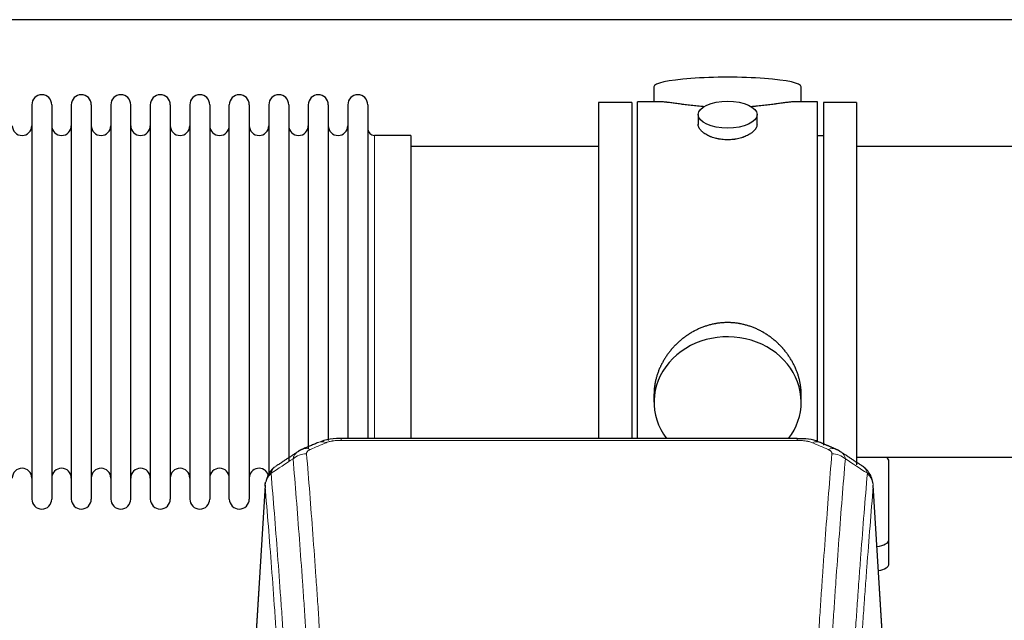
# Model space of a CAD drawing. Header units: inches. Extents: x 0 to 23760, y -13 to 16800.
# Tile 118 of 256: x 3034 to 3538, y 14587 to 14894. Entities that reach past the tile are written whole.
import ezdxf

# ---------------------------------------------------------------- set-up
doc = ezdxf.new("R2010")
doc.units = ezdxf.units.IN
doc.layers.add('1', color=7, linetype='Continuous', true_color=0xffffff)

msp = doc.modelspace()

# ---------------------------------------------------------------- linework, layer by layer
at = {"layer": '1', "color": 2, "linetype": 'Continuous', "lineweight": 25}
for p, q in [((6858.69, 14893.99), (2473.286, 14893.99)), ((3358.646, 14859.649), (3358.646, 14852.028)), ((3433.926, 14852.028), (3433.926, 14859.649)), ((3040.486, 14850.498), (3040.486, 14648.698)), ((3050.686, 14850.498), (3050.686, 14648.698)), ((3060.686, 14850.498), (3060.686, 14648.698)), ((3070.886, 14850.498), (3070.886, 14648.698)), ((3080.886, 14850.498), (3080.886, 14648.698)), ((3091.086, 14648.698), (3091.086, 14850.498)), ((3101.086, 14850.498), (3101.086, 14648.698)), ((3111.286, 14850.498), (3111.286, 14648.698)), ((3121.286, 14850.498), (3121.286, 14703.008)), ((3131.486, 14850.498), (3131.486, 14703.008)), ((3141.486, 14703.008), (3141.486, 14850.498)), ((3151.686, 14850.498), (3151.686, 14703.008)), ((3161.686, 14850.498), (3161.686, 14703.008)), ((3171.886, 14850.498), (3171.886, 14703.008)), ((3181.886, 14850.498), (3181.886, 14703.008)), ((3192.086, 14850.498), (3192.086, 14703.008)), ((3202.086, 14850.498), (3202.086, 14703.008)), ((3212.286, 14850.498), (3212.286, 14703.008)), ((3347.286, 14851.598), (3330.286, 14851.598)), ((3330.286, 14851.598), (3330.286, 14749.598)), ((3347.286, 14851.598), (3347.286, 14749.598)), ((3361.633, 14852.028), (3350.286, 14852.028)), ((3350.286, 14749.598), (3350.286, 14852.028)), ((3442.286, 14852.028), (3430.989, 14852.028)), ((3442.286, 14749.598), (3442.286, 14852.028)), ((3445.286, 14851.598), (3445.286, 14676.266)), ((3462.286, 14851.598), (3445.286, 14851.598)), ((3462.286, 14851.598), (3462.286, 14666.262)), ((3381.238, 14845.395), (3381.238, 14840.43)), ((3411.334, 14840.453), (3411.334, 14845.395)), ((3234.286, 14834.748), (3215.786, 14834.748)), ((3234.286, 14834.748), (3234.286, 14710.28)), ((3445.286, 14834.598), (3442.286, 14834.598)), ((3330.286, 14829.098), (3234.286, 14829.098)), ((3558.286, 14829.098), (3462.286, 14829.098)), ((3330.286, 14749.598), (3330.286, 14679.68)), ((3347.286, 14749.598), (3347.286, 14679.68)), ((3350.286, 14679.678), (3350.286, 14749.598)), ((3442.286, 14677.826), (3442.286, 14749.598)), ((3234.286, 14710.28), (3234.286, 14679.679)), ((3121.286, 14703.008), (3121.286, 14648.698)), ((3131.486, 14703.008), (3131.486, 14648.698)), ((3141.486, 14648.698), (3141.486, 14703.008)), ((3151.686, 14703.008), (3151.686, 14648.698)), ((3161.686, 14703.008), (3161.686, 14660.627)), ((3171.886, 14703.008), (3171.886, 14668.238)), ((3181.886, 14703.008), (3181.886, 14674.399)), ((3192.086, 14703.008), (3192.086, 14678.596)), ((3202.086, 14703.008), (3202.086, 14679.681)), ((3212.286, 14703.008), (3212.286, 14679.681)), ((3358.646, 14702.369), (3358.646, 14698.344)), ((3433.926, 14698.344), (3433.926, 14702.367)), ((3431.872, 14679.683), (3198.7, 14679.683)), ((3462.286, 14670.098), (3558.286, 14670.098)), ((3478.786, 14627.999), (3478.786, 14668.072)), ((3159.768, 14655.886), (3154.518, 14569.25)), ((3476.054, 14569.25), (3470.804, 14655.887)), ((3478.786, 14615.58), (3478.786, 14627.999))]:
    msp.add_line(p, q, dxfattribs=at)
at = {"layer": '1', "color": 110, "linetype": 'Continuous', "lineweight": 13}
for p, q in [((3215.786, 14834.748), (3215.786, 14710.28)), ((3215.786, 14710.28), (3215.786, 14679.679)), ((3198.7, 14679.683), (3198.7, 14678.73)), ((3431.872, 14678.73), (3198.7, 14678.73)), ((3431.872, 14679.681), (3431.872, 14678.73)), ((3159.77, 14655.264), (3154.522, 14568.675)), ((3476.05, 14568.675), (3470.802, 14655.264))]:
    msp.add_line(p, q, dxfattribs=at)
at = {"layer": '1', "color": 2, "linetype": 'Continuous', "lineweight": 25}
for centre, radius, start, end in [((3045.586, 14850.498), 5.1, 0, 180), ((3065.786, 14850.498), 5.1, 0, 180), ((3085.986, 14850.498), 5.1, 0, 180), ((3106.186, 14850.498), 5.1, 0, 180), ((3126.386, 14850.498), 5.1, 0, 180), ((3146.586, 14850.498), 5.1, 0, 180), ((3166.786, 14850.498), 5.1, 0, 180), ((3186.986, 14850.498), 5.1, 0, 180), ((3207.186, 14850.498), 5.1, 0, 180), ((3035.486, 14839.748), 5, 180, 0), ((3055.686, 14839.748), 5, 180, 0), ((3075.886, 14839.748), 5, 180, 0), ((3096.086, 14839.748), 5, 180, 0), ((3116.286, 14839.748), 5, 180, 0), ((3136.486, 14839.748), 5, 180, 0), ((3156.686, 14839.748), 5, 180, 0), ((3176.886, 14839.748), 5, 180, 0), ((3197.086, 14839.748), 5, 180, 0), ((3215.786, 14838.248), 3.5, 180, 270), ((3035.486, 14659.448), 5, 0, 180), ((3055.686, 14659.448), 5, 0, 180), ((3075.886, 14659.448), 5, 0, 180), ((3096.086, 14659.448), 5, 0, 180), ((3116.286, 14659.448), 5, 0, 180), ((3136.486, 14659.448), 5, 0, 180), ((3156.686, 14659.448), 5, 19.11094, 180), ((3045.586, 14648.698), 5.1, 180, 0), ((3065.786, 14648.698), 5.1, 180, 0), ((3085.986, 14648.698), 5.1, 180, 0), ((3106.186, 14648.698), 5.1, 180, 0), ((3126.386, 14648.698), 5.1, 180, 0), ((3146.586, 14648.698), 5.1, 180, 0)]:
    msp.add_arc(centre, radius, start, end, dxfattribs=at)
for centre, major_axis, ratio, start_param, end_param in [((3396.286, 14859.649), (37.64, 0), 0.1305262, 0, 3.1415927), ((3396.286, 14698.344), (37.64, 0), 0.8870108, 0, 3.7346664), ((3396.286, 14698.344), (37.64, 0), 0.8870108, 5.6900133, 6.2831853), ((3470.786, 14668.072), (-8, 0), 0.4617486, 3.1415927, 3.722063), ((3470.786, 14627.999), (-8, 0), 0.4617486, 1.81384, 3.1415927), ((3470.786, 14615.58), (-8, 0), 0.4617486, 1.911273, 3.1415927)]:
    msp.add_ellipse(centre, major_axis=major_axis, ratio=ratio, start_param=start_param, end_param=end_param, dxfattribs=at)
msp.add_ellipse((3396.286, 14845.395), major_axis=(15.048, 0), ratio=0.4617486, dxfattribs=at)
at = {"layer": '1', "color": 110, "linetype": 'Continuous', "lineweight": 13}
for centre, major_axis, ratio, start_param, end_param in [((3190.941, 14668.521), (3.953, -9.186), 0.6419268, 2.5510147, 3.1418997), ((3439.631, 14668.521), (-3.953, -9.186), 0.6419268, 3.1410059, 3.7321706), ((3182.933, 14665.063), (3.975, -9.176), 0.6408251, 2.5472213, 3.141301), ((3447.639, 14665.063), (3.975, 9.176), 0.6408251, 0.0010737, 0.5943713), ((3180.961, 14662.87), (-9.964, -0.842), 0.9013977, 4.6363308, 5.3961502), ((3449.611, 14662.87), (-9.964, 0.842), 0.9013977, 4.0286278, 4.7884472)]:
    msp.add_ellipse(centre, major_axis=major_axis, ratio=ratio, start_param=start_param, end_param=end_param, dxfattribs=at)
at = {"layer": '1', "color": 2, "linetype": 'Continuous', "lineweight": 25}
for points, knots in [([(3384.414, 14849.44), (3384.412, 14849.44), (3384.409, 14849.44), (3384.333, 14849.446), (3384.259, 14849.452), (3384.112, 14849.464), (3383.891, 14849.482), (3383.086, 14849.549), (3381.79, 14849.665), (3380.108, 14849.833), (3378.471, 14850.01), (3376.878, 14850.195), (3375.328, 14850.385), (3374.324, 14850.514), (3373.706, 14850.594), (3373.583, 14850.611), (3373.338, 14850.643), (3372.973, 14850.691), (3372.614, 14850.739), (3371.905, 14850.834), (3370.981, 14850.959), (3369.659, 14851.139), (3368.401, 14851.31), (3367.207, 14851.469), (3366.453, 14851.566), (3365.904, 14851.634), (3365.634, 14851.667), (3365.369, 14851.698), (3365.194, 14851.719), (3365.108, 14851.729), (3364.678, 14851.778), (3364.018, 14851.85), (3363.11, 14851.934), (3362.282, 14851.994), (3361.645, 14852.022), (3361.289, 14852.027), (3361.167, 14852.028)], [0, 0, 0, 0, 0.0002215, 0.0002215, 0.0071429, 0.0071429, 0.0140642, 0.027907, 0.083278, 0.1386489, 0.1940199, 0.2493909, 0.3047619, 0.3601329, 0.3601329, 0.3739756, 0.3739756, 0.3878184, 0.4155039, 0.4155039, 0.4708749, 0.5262458, 0.5816168, 0.6369878, 0.6923588, 0.6923588, 0.7200443, 0.733887, 0.733887, 0.7477298, 0.7477298, 0.8031008, 0.8584718, 0.9138427, 0.9692137, 1, 1, 1, 1]), ([(3431.411, 14852.028), (3431.286, 14852.028), (3430.929, 14852.022), (3430.288, 14851.993), (3429.456, 14851.934), (3428.845, 14851.877), (3428.446, 14851.836), (3428.366, 14851.828), (3428.203, 14851.811), (3427.957, 14851.785), (3427.704, 14851.756), (3427.19, 14851.698), (3426.483, 14851.613), (3425.355, 14851.468), (3424.16, 14851.309), (3422.899, 14851.137), (3422.013, 14851.016), (3421.332, 14850.924), (3420.986, 14850.877), (3420.635, 14850.83), (3420.399, 14850.798), (3420.281, 14850.782), (3419.686, 14850.702), (3418.719, 14850.574), (3417.222, 14850.382), (3415.678, 14850.193), (3414.087, 14850.008), (3412.449, 14849.831), (3411.325, 14849.719), (3410.469, 14849.638), (3410.038, 14849.599), (3409.602, 14849.56), (3409.384, 14849.541), (3409.311, 14849.535), (3409.165, 14849.522), (3408.878, 14849.498), (3408.59, 14849.474), (3408.375, 14849.457)], [0, 0, 0, 0, 0.0313476, 0.0871263, 0.142905, 0.1986836, 0.1986836, 0.2126283, 0.2126283, 0.226573, 0.2544623, 0.2544623, 0.310241, 0.3660196, 0.4217983, 0.477577, 0.5333556, 0.5333556, 0.561245, 0.5751896, 0.5751896, 0.5891343, 0.5891343, 0.644913, 0.7006917, 0.7564703, 0.812249, 0.8680277, 0.9238063, 0.9238063, 0.9516957, 0.9656403, 0.9656403, 0.9726127, 0.9726127, 0.979585, 1, 1, 1, 1]), ([(3396.286, 14832.521), (3395.788, 14832.521), (3395.295, 14832.535), (3394.316, 14832.593), (3393.831, 14832.635), (3392.868, 14832.749), (3392.391, 14832.819), (3391.8, 14832.924), (3391.623, 14832.957), (3391.446, 14832.992), (3391.329, 14833.016), (3391.27, 14833.028), (3390.978, 14833.089), (3390.747, 14833.141), (3390.064, 14833.307), (3389.621, 14833.429), (3388.757, 14833.696), (3388.336, 14833.84), (3387.723, 14834.074), (3387.522, 14834.155), (3387.224, 14834.28), (3387.126, 14834.323), (3386.979, 14834.387), (3386.931, 14834.409), (3386.834, 14834.453), (3386.401, 14834.651), (3385.991, 14834.858), (3385.298, 14835.243), (3384.969, 14835.442), (3384.347, 14835.855), (3384.054, 14836.068), (3383.71, 14836.342), (3383.643, 14836.398), (3383.51, 14836.509), (3383.445, 14836.565), (3383.254, 14836.734), (3383.132, 14836.846), (3382.784, 14837.187), (3382.575, 14837.416), (3382.199, 14837.88), (3382.033, 14838.113), (3381.818, 14838.467), (3381.752, 14838.585), (3381.677, 14838.733), (3381.662, 14838.763), (3381.633, 14838.822), (3381.619, 14838.852), (3381.578, 14838.941), (3381.552, 14839.001), (3381.431, 14839.296), (3381.359, 14839.531), (3381.263, 14839.994), (3381.239, 14840.224), (3381.238, 14840.454), (3381.238, 14840.457), (3381.238, 14840.46)], [0, 0, 0, 0, 0.0624454, 0.0624454, 0.1248907, 0.1248907, 0.1873361, 0.1873361, 0.2029474, 0.2107531, 0.2107531, 0.2185588, 0.2185588, 0.2497814, 0.2497814, 0.3122268, 0.3122268, 0.3746722, 0.3746722, 0.4058948, 0.4058948, 0.4215062, 0.4215062, 0.4293119, 0.4293119, 0.4371175, 0.4995629, 0.4995629, 0.5620082, 0.5620082, 0.6244536, 0.6244536, 0.6400649, 0.6400649, 0.6556763, 0.6556763, 0.686899, 0.686899, 0.7493443, 0.7493443, 0.8117897, 0.8117897, 0.8430124, 0.8430124, 0.850818, 0.850818, 0.8586237, 0.8586237, 0.874235, 0.874235, 0.9366804, 0.9366804, 0.9991258, 0.9991258, 1, 1, 1, 1]), ([(3411.334, 14840.456), (3411.334, 14840.228), (3411.31, 14839.999), (3411.214, 14839.536), (3411.143, 14839.302), (3410.952, 14838.833), (3410.833, 14838.598), (3410.654, 14838.302), (3410.617, 14838.243), (3410.558, 14838.154), (3410.538, 14838.124), (3410.498, 14838.065), (3410.395, 14837.917), (3410.284, 14837.771), (3410.002, 14837.421), (3409.792, 14837.192), (3409.331, 14836.739), (3409.079, 14836.517), (3408.67, 14836.189), (3408.528, 14836.08), (3408.307, 14835.92), (3408.232, 14835.866), (3408.08, 14835.76), (3408.003, 14835.707), (3407.611, 14835.447), (3407.281, 14835.247), (3406.588, 14834.862), (3406.226, 14834.678), (3405.469, 14834.328), (3405.075, 14834.161), (3404.612, 14833.984), (3404.56, 14833.964), (3404.456, 14833.926), (3404.404, 14833.906), (3404.247, 14833.849), (3403.931, 14833.737), (3403.61, 14833.632), (3402.96, 14833.431), (3402.517, 14833.309), (3401.612, 14833.09), (3401.15, 14832.992), (3400.443, 14832.865), (3400.205, 14832.826), (3399.844, 14832.773), (3399.723, 14832.756), (3399.481, 14832.723), (3399.359, 14832.708), (3398.752, 14832.636), (3398.263, 14832.593), (3397.279, 14832.535), (3396.784, 14832.521), (3396.286, 14832.521)], [0, 0, 0, 0, 0.0621483, 0.0621483, 0.1246718, 0.1246718, 0.1871952, 0.1871952, 0.2028261, 0.2028261, 0.2106415, 0.2106415, 0.2184569, 0.2497186, 0.2497186, 0.3122421, 0.3122421, 0.3747655, 0.3747655, 0.4060273, 0.4060273, 0.4216581, 0.4216581, 0.437289, 0.437289, 0.4998124, 0.4998124, 0.5623359, 0.5623359, 0.6248593, 0.6248593, 0.6326748, 0.6326748, 0.6404902, 0.6404902, 0.656121, 0.6873828, 0.6873828, 0.7499062, 0.7499062, 0.8124297, 0.8124297, 0.8436914, 0.8436914, 0.8593222, 0.8593222, 0.8749531, 0.8749531, 0.9374766, 0.9374766, 1, 1, 1, 1]), ([(3433.926, 14702.332), (3433.925, 14702.864), (3433.91, 14703.401), (3433.866, 14704.22), (3433.842, 14704.569), (3433.811, 14704.921), (3433.799, 14705.062), (3433.792, 14705.132), (3433.772, 14705.343), (3433.7, 14706.047), (3433.527, 14707.31), (3433.206, 14708.988), (3432.798, 14710.657), (3432.302, 14712.319), (3431.718, 14713.972), (3431.27, 14715.068), (3430.972, 14715.751), (3430.911, 14715.888), (3430.788, 14716.16), (3430.601, 14716.568), (3430.407, 14716.972), (3430.009, 14717.775), (3429.453, 14718.834), (3428.545, 14720.385), (3427.562, 14721.9), (3426.505, 14723.377), (3425.751, 14724.337), (3425.166, 14725.047), (3424.968, 14725.282), (3424.666, 14725.631), (3424.565, 14725.748), (3424.361, 14725.979), (3423.847, 14726.554), (3422.896, 14727.559), (3421.571, 14728.838), (3420.19, 14730.054), (3418.753, 14731.208), (3417.258, 14732.299), (3416.223, 14732.982), (3415.432, 14733.477), (3415.166, 14733.639), (3414.83, 14733.839), (3414.762, 14733.878), (3414.627, 14733.957), (3414.425, 14734.075), (3413.679, 14734.499), (3412.444, 14735.153), (3410.764, 14735.94), (3409.051, 14736.642), (3407.305, 14737.258), (3405.526, 14737.786), (3404.316, 14738.078), (3403.4, 14738.274), (3403.094, 14738.336), (3402.708, 14738.408), (3402.631, 14738.422), (3402.477, 14738.45), (3402.245, 14738.491), (3401.396, 14738.632), (3400.007, 14738.817), (3398.154, 14738.964), (3396.3, 14739.013), (3394.445, 14738.965), (3392.591, 14738.819), (3391.354, 14738.656), (3390.581, 14738.533), (3390.426, 14738.507), (3390.117, 14738.454), (3389.654, 14738.371), (3389.194, 14738.279), (3388.279, 14738.083), (3387.07, 14737.792), (3385.287, 14737.264), (3383.536, 14736.648), (3381.816, 14735.944), (3380.69, 14735.416), (3379.853, 14734.999), (3379.575, 14734.856), (3379.23, 14734.673), (3379.092, 14734.599), (3378.817, 14734.451), (3378.066, 14734.035), (3376.863, 14733.321), (3375.315, 14732.3), (3373.822, 14731.21), (3372.382, 14730.055), (3370.996, 14728.833), (3370.107, 14727.975), (3369.618, 14727.48), (3369.563, 14727.425), (3369.455, 14727.314), (3369.401, 14727.259), (3369.24, 14727.092), (3368.92, 14726.757), (3368.606, 14726.418), (3367.989, 14725.734), (3367.191, 14724.807), (3366.065, 14723.375), (3365.012, 14721.902), (3364.029, 14720.389), (3363.119, 14718.835), (3362.562, 14717.772), (3362.229, 14717.1), (3362.163, 14716.965), (3362.033, 14716.694), (3361.841, 14716.288), (3361.657, 14715.881), (3361.301, 14715.066), (3360.855, 14713.975), (3360.273, 14712.328), (3359.778, 14710.67), (3359.369, 14709.003), (3359.048, 14707.326), (3358.893, 14706.202), (3358.816, 14705.497), (3358.801, 14705.356), (3358.774, 14705.075), (3358.736, 14704.653), (3358.707, 14704.234), (3358.662, 14703.409), (3358.647, 14702.866), (3358.646, 14702.327)], [0, 0, 0, 0, 0.0151373, 0.0151373, 0.0229562, 0.0249109, 0.0249109, 0.0268656, 0.0268656, 0.030775, 0.0464127, 0.0620504, 0.0776881, 0.0933258, 0.1089635, 0.1246012, 0.1246012, 0.1285107, 0.1285107, 0.1324201, 0.1402389, 0.1402389, 0.1558766, 0.1715144, 0.1871521, 0.2027898, 0.2184275, 0.2184275, 0.2262463, 0.2262463, 0.2301558, 0.2301558, 0.2340652, 0.2497029, 0.2653406, 0.2809783, 0.296616, 0.3122537, 0.3278914, 0.3278914, 0.3357103, 0.3357103, 0.337665, 0.337665, 0.3396197, 0.3435291, 0.3591668, 0.3748045, 0.3904422, 0.4060799, 0.4217176, 0.4373554, 0.4373554, 0.4451742, 0.4451742, 0.4471289, 0.4471289, 0.4490836, 0.4529931, 0.4686308, 0.4842685, 0.4999062, 0.5155439, 0.5311816, 0.5468193, 0.5468193, 0.5507287, 0.5507287, 0.5546381, 0.562457, 0.562457, 0.5780947, 0.5937324, 0.6093701, 0.6250078, 0.6406455, 0.6406455, 0.6484644, 0.6484644, 0.6504191, 0.6523738, 0.6562832, 0.6719209, 0.6875586, 0.7031963, 0.7188341, 0.7344718, 0.7501095, 0.7501095, 0.7520642, 0.7520642, 0.7540189, 0.7540189, 0.7579283, 0.7657472, 0.7657472, 0.7813849, 0.7970226, 0.8126603, 0.828298, 0.8439357, 0.8595734, 0.8595734, 0.8634828, 0.8634828, 0.8673923, 0.8752111, 0.8752111, 0.8908488, 0.9064865, 0.9221242, 0.9377619, 0.9533996, 0.9690373, 0.9690373, 0.9729468, 0.9729468, 0.9768562, 0.984675, 0.984675, 1, 1, 1, 1]), ([(3199.999, 14679.666), (3198.772, 14679.708), (3195.33, 14679.629), (3191.251, 14679.265), (3188.751, 14678.297), (3188.248, 14678.072)], [0, 0, 0, 0, 0.2995251, 0.855667, 1, 1, 1, 1]), ([(3443.516, 14677.573), (3442.905, 14677.897), (3440.68, 14678.917), (3436.692, 14679.53), (3433.375, 14679.632), (3431.87, 14679.555)], [0, 0, 0, 0, 0.1797884, 0.6383816, 1, 1, 1, 1]), ([(3164.712, 14665.075), (3164.191, 14664.702), (3163.134, 14663.793), (3161.77, 14662.01), (3160.717, 14659.854), (3160.301, 14658.328), (3160.166, 14657.555)], [0, 0, 0, 0, 0.2123708, 0.4683651, 0.7393635, 1, 1, 1, 1]), ([(3470.72, 14656.547), (3470.608, 14657.497), (3470.165, 14659.336), (3468.873, 14661.952), (3467.191, 14664.049), (3465.901, 14665.092), (3465.279, 14665.513)], [0, 0, 0, 0, 0.2790385, 0.5536712, 0.8024065, 1, 1, 1, 1]), ([(3159.77, 14655.264), (3159.769, 14655.276), (3159.768, 14655.299), (3159.766, 14655.335), (3159.764, 14655.37), (3159.763, 14655.405), (3159.762, 14655.44), (3159.761, 14655.475), (3159.76, 14655.51), (3159.76, 14655.545), (3159.76, 14655.579), (3159.76, 14655.614), (3159.76, 14655.649), (3159.761, 14655.683), (3159.761, 14655.718), (3159.762, 14655.752), (3159.763, 14655.787), (3159.765, 14655.821), (3159.767, 14655.856), (3159.769, 14655.89), (3159.771, 14655.924), (3159.773, 14655.958), (3159.776, 14655.992), (3159.778, 14656.026), (3159.782, 14656.06), (3159.785, 14656.094), (3159.788, 14656.128), (3159.792, 14656.162), (3159.796, 14656.196), (3159.8, 14656.229), (3159.805, 14656.263), (3159.809, 14656.297), (3159.814, 14656.33), (3159.82, 14656.363), (3159.825, 14656.397), (3159.83, 14656.43), (3159.836, 14656.463), (3159.842, 14656.496), (3159.849, 14656.53), (3159.855, 14656.563), (3159.862, 14656.596), (3159.869, 14656.628), (3159.876, 14656.661), (3159.883, 14656.694), (3159.891, 14656.727), (3159.899, 14656.759), (3159.907, 14656.792), (3159.915, 14656.824), (3159.923, 14656.857), (3159.932, 14656.889), (3159.941, 14656.922), (3159.95, 14656.954), (3159.959, 14656.986), (3159.969, 14657.018), (3159.979, 14657.05), (3159.989, 14657.082), (3159.999, 14657.114), (3160.01, 14657.146), (3160.02, 14657.177), (3160.031, 14657.209), (3160.042, 14657.241), (3160.053, 14657.272), (3160.065, 14657.304), (3160.077, 14657.335), (3160.087, 14657.361), (3160.093, 14657.377), (3160.095, 14657.382)], [0, 0, 0, 0, 0.0160287, 0.0320483, 0.0480589, 0.0640604, 0.080053, 0.0960364, 0.1120109, 0.1279763, 0.1439327, 0.1598801, 0.1758184, 0.1917478, 0.2076681, 0.2235794, 0.2394817, 0.255375, 0.2712593, 0.2871346, 0.3030009, 0.3188582, 0.3347065, 0.3505458, 0.3663762, 0.3821975, 0.3980099, 0.4138133, 0.4296077, 0.4453931, 0.4611696, 0.4769371, 0.4926957, 0.5084453, 0.5241859, 0.5399176, 0.5556403, 0.5713541, 0.5870589, 0.6027548, 0.6184418, 0.6341198, 0.6497889, 0.6654491, 0.6811003, 0.6967426, 0.712376, 0.7280004, 0.743616, 0.7592226, 0.7748203, 0.7904091, 0.8059891, 0.8215601, 0.8371222, 0.8526754, 0.8682197, 0.8837552, 0.8992817, 0.9147994, 0.9303082, 0.9458081, 0.9612991, 0.9767813, 0.9922546, 1, 1, 1, 1])]:
    msp.add_open_spline(points, degree=3, knots=knots, dxfattribs=at)
for points, degree in [([(3186.988, 14677.703), (3178.958, 14674.234)], 1), ([(3451.614, 14674.239), (3447.598, 14675.981), (3443.584, 14677.699)], 2), ([(3176.567, 14672.96), (3170.938, 14669.239), (3165.316, 14665.529)], 2), ([(3178.989, 14674.167), (3177.626, 14673.864), (3176.637, 14672.934)], 2), ([(3453.928, 14672.898), (3452.895, 14673.799), (3451.573, 14674.157)], 2), ([(3465.256, 14665.528), (3459.642, 14669.234), (3454.019, 14672.951)], 2)]:
    msp.add_open_spline(points, degree=degree, dxfattribs=at)
at = {"layer": '1', "color": 110, "linetype": 'Continuous', "lineweight": 13}
for points in [[(3190.941, 14677.563), (3188.272, 14676.41), (3185.603, 14675.253), (3182.933, 14674.092)], [(3447.639, 14674.092), (3444.97, 14675.253), (3442.3, 14676.41), (3439.631, 14677.563)], [(3174.077, 14669.301), (3170.325, 14666.825), (3166.574, 14664.351), (3162.826, 14661.88)], [(3467.747, 14661.88), (3463.998, 14664.351), (3460.247, 14666.825), (3456.495, 14669.301)]]:
    msp.add_open_spline(points, degree=3, dxfattribs=at)
for points, knots in [([(3190.941, 14677.563), (3191.067, 14677.617), (3191.197, 14677.67), (3191.398, 14677.745), (3191.466, 14677.769), (3191.604, 14677.817), (3191.674, 14677.841), (3192.026, 14677.955), (3192.321, 14678.038), (3192.931, 14678.188), (3193.247, 14678.255), (3193.654, 14678.331), (3193.736, 14678.346), (3193.901, 14678.374), (3193.984, 14678.388), (3194.232, 14678.427), (3194.398, 14678.452), (3194.899, 14678.52), (3195.237, 14678.558), (3195.916, 14678.623), (3196.259, 14678.649), (3196.948, 14678.69), (3197.296, 14678.706), (3197.994, 14678.726), (3198.346, 14678.73), (3198.7, 14678.73)], [0, 0, 0, 0, 0.0625, 0.0625, 0.09375, 0.09375, 0.125, 0.125, 0.25, 0.25, 0.375, 0.375, 0.40625, 0.40625, 0.4375, 0.4375, 0.5, 0.5, 0.625, 0.625, 0.75, 0.75, 0.875, 0.875, 1, 1, 1, 1]), ([(3431.872, 14678.73), (3432.226, 14678.73), (3432.579, 14678.726), (3433.02, 14678.713), (3433.108, 14678.71), (3433.285, 14678.704), (3433.373, 14678.7), (3433.636, 14678.688), (3433.811, 14678.679), (3434.333, 14678.648), (3434.678, 14678.621), (3435.36, 14678.555), (3435.698, 14678.517), (3436.365, 14678.425), (3436.695, 14678.372), (3437.061, 14678.304), (3437.102, 14678.297), (3437.182, 14678.281), (3437.303, 14678.257), (3437.58, 14678.2), (3437.812, 14678.146), (3438.267, 14678.034), (3438.558, 14677.951), (3439.115, 14677.77), (3439.38, 14677.672), (3439.631, 14677.563)], [0, 0, 0, 0, 0.125, 0.125, 0.15625, 0.15625, 0.1875, 0.1875, 0.25, 0.25, 0.375, 0.375, 0.5, 0.5, 0.625, 0.625, 0.640625, 0.640625, 0.65625, 0.6875, 0.75, 0.75, 0.875, 0.875, 1, 1, 1, 1]), ([(3174.077, 14669.301), (3174.114, 14669.545), (3174.167, 14669.784), (3174.255, 14670.075), (3174.274, 14670.132), (3174.313, 14670.247), (3174.334, 14670.304), (3174.4, 14670.474), (3174.448, 14670.585), (3174.604, 14670.913), (3174.846, 14671.335), (3175.154, 14671.727), (3175.41, 14672.009), (3175.522, 14672.125), (3175.64, 14672.237), (3175.688, 14672.281), (3175.712, 14672.304), (3175.786, 14672.37), (3175.836, 14672.413), (3176.09, 14672.628), (3176.308, 14672.79), (3176.549, 14672.948), (3176.558, 14672.954), (3176.567, 14672.959)], [0, 0, 0, 0, 0.1656246, 0.1656246, 0.2070308, 0.2070308, 0.2484369, 0.2484369, 0.3312492, 0.3312492, 0.4968738, 0.6624984, 0.6624984, 0.7453108, 0.7660138, 0.7660138, 0.7867169, 0.7867169, 0.8281231, 0.8281231, 0.9937477, 0.9937477, 1, 1, 1, 1]), ([(3180.961, 14671.89), (3180.952, 14671.992), (3180.954, 14672.094), (3180.971, 14672.221), (3180.976, 14672.247), (3180.985, 14672.298), (3180.991, 14672.323), (3181.01, 14672.399), (3181.026, 14672.45), (3181.081, 14672.6), (3181.129, 14672.698), (3181.25, 14672.893), (3181.322, 14672.988), (3181.448, 14673.13), (3181.493, 14673.177), (3181.565, 14673.246), (3181.59, 14673.27), (3181.641, 14673.316), (3181.668, 14673.338), (3181.802, 14673.451), (3181.92, 14673.538), (3182.176, 14673.707), (3182.314, 14673.788), (3182.609, 14673.944), (3182.766, 14674.019), (3182.933, 14674.092)], [0, 0, 0, 0, 0.125, 0.125, 0.15625, 0.15625, 0.1875, 0.1875, 0.25, 0.25, 0.375, 0.375, 0.5, 0.5, 0.5625, 0.5625, 0.59375, 0.59375, 0.625, 0.625, 0.75, 0.75, 0.875, 0.875, 1, 1, 1, 1]), ([(3447.639, 14674.092), (3447.806, 14674.019), (3447.964, 14673.944), (3448.15, 14673.845), (3448.187, 14673.825), (3448.259, 14673.785), (3448.294, 14673.764), (3448.399, 14673.703), (3448.466, 14673.661), (3448.658, 14673.534), (3448.893, 14673.36), (3449.083, 14673.176), (3449.209, 14673.035), (3449.248, 14672.987), (3449.303, 14672.914), (3449.32, 14672.89), (3449.354, 14672.841), (3449.37, 14672.817), (3449.445, 14672.694), (3449.493, 14672.595), (3449.566, 14672.396), (3449.591, 14672.295), (3449.618, 14672.094), (3449.62, 14671.992), (3449.611, 14671.89)], [0, 0, 0, 0, 0.125, 0.125, 0.15625, 0.15625, 0.1875, 0.1875, 0.25, 0.25, 0.375, 0.5, 0.5, 0.5625, 0.5625, 0.59375, 0.59375, 0.625, 0.625, 0.75, 0.75, 0.875, 0.875, 1, 1, 1, 1]), ([(3454.009, 14672.957), (3454.019, 14672.951), (3454.028, 14672.944), (3454.271, 14672.785), (3454.706, 14672.461), (3455.078, 14672.102), (3455.334, 14671.82), (3455.415, 14671.724), (3455.531, 14671.576), (3455.569, 14671.526), (3455.643, 14671.425), (3455.678, 14671.374), (3455.851, 14671.118), (3455.971, 14670.907), (3456.179, 14670.47), (3456.352, 14670.021), (3456.458, 14669.545), (3456.495, 14669.301)], [0, 0, 0, 0, 0.0068075, 0.0068075, 0.1723396, 0.3378717, 0.3378717, 0.4206377, 0.4206377, 0.4620207, 0.4620207, 0.5034038, 0.5034038, 0.6689358, 0.6689358, 0.8344679, 1, 1, 1, 1]), ([(3186.051, 14486.862), (3185.613, 14495.431), (3184.722, 14512.329), (3183.8, 14528.752), (3183.097, 14540.891), (3182.861, 14544.907), (3182.384, 14552.881), (3182.144, 14556.837), (3181.418, 14568.619), (3180.926, 14576.351), (3180.301, 14585.865), (3180.176, 14587.76), (3179.925, 14591.534), (3179.546, 14597.172), (3179.163, 14602.739), (3178.391, 14613.781), (3177.347, 14628.253), (3175.738, 14649.214), (3174.635, 14662.688), (3174.077, 14669.301)], [0, 0, 0, 0, 0.125, 0.25, 0.25, 0.3125, 0.3125, 0.375, 0.375, 0.5, 0.5, 0.53125, 0.53125, 0.5625, 0.625, 0.625, 0.75, 0.875, 1, 1, 1, 1]), ([(3180.961, 14671.89), (3181.518, 14665.27), (3182.619, 14651.78), (3184.226, 14630.795), (3185.269, 14616.306), (3186.039, 14605.252), (3186.422, 14599.678), (3186.8, 14594.033), (3187.051, 14590.255), (3187.177, 14588.358), (3187.8, 14578.833), (3188.291, 14571.092), (3189.017, 14559.296), (3189.257, 14555.335), (3189.732, 14547.352), (3189.968, 14543.331), (3190.67, 14531.178), (3191.591, 14514.736), (3192.481, 14497.817), (3192.919, 14489.239)], [0, 0, 0, 0, 0.125, 0.25, 0.375, 0.375, 0.4375, 0.46875, 0.46875, 0.5, 0.5, 0.625, 0.625, 0.6875, 0.6875, 0.75, 0.75, 0.875, 1, 1, 1, 1]), ([(3437.653, 14489.239), (3438.091, 14497.817), (3438.981, 14514.736), (3439.902, 14531.178), (3440.604, 14543.331), (3440.84, 14547.352), (3441.315, 14555.335), (3441.555, 14559.296), (3442.281, 14571.092), (3442.772, 14578.833), (3443.395, 14588.358), (3443.521, 14590.255), (3443.772, 14594.033), (3444.15, 14599.678), (3444.533, 14605.252), (3445.303, 14616.306), (3446.346, 14630.795), (3447.953, 14651.78), (3449.054, 14665.27), (3449.611, 14671.89)], [0, 0, 0, 0, 0.125, 0.25, 0.25, 0.3125, 0.3125, 0.375, 0.375, 0.5, 0.5, 0.53125, 0.53125, 0.5625, 0.625, 0.625, 0.75, 0.875, 1, 1, 1, 1]), ([(3456.495, 14669.301), (3455.937, 14662.688), (3454.834, 14649.214), (3453.225, 14628.253), (3452.181, 14613.781), (3451.409, 14602.739), (3451.026, 14597.172), (3450.648, 14591.534), (3450.396, 14587.76), (3450.271, 14585.865), (3449.646, 14576.351), (3449.154, 14568.619), (3448.428, 14556.837), (3448.188, 14552.881), (3447.711, 14544.907), (3447.475, 14540.891), (3446.772, 14528.752), (3445.85, 14512.329), (3444.959, 14495.431), (3444.521, 14486.862)], [0, 0, 0, 0, 0.125, 0.25, 0.375, 0.375, 0.4375, 0.46875, 0.46875, 0.5, 0.5, 0.625, 0.625, 0.6875, 0.6875, 0.75, 0.75, 0.875, 1, 1, 1, 1]), ([(3162.826, 14661.88), (3162.954, 14662.405), (3163.133, 14662.894), (3163.589, 14663.792), (3163.867, 14664.201), (3164.355, 14664.747), (3164.529, 14664.918), (3164.895, 14665.232), (3165.086, 14665.376), (3165.287, 14665.508)], [0, 0, 0, 0, 0.335226, 0.335226, 0.6704519, 0.6704519, 0.8380649, 0.8380649, 1, 1, 1, 1]), ([(3465.286, 14665.508), (3465.487, 14665.375), (3465.677, 14665.232), (3466.043, 14664.918), (3466.217, 14664.747), (3466.705, 14664.201), (3466.983, 14663.792), (3467.439, 14662.894), (3467.618, 14662.405), (3467.747, 14661.88)], [0, 0, 0, 0, 0.1617419, 0.1617419, 0.3293935, 0.3293935, 0.6646968, 0.6646968, 1, 1, 1, 1]), ([(3159.77, 14655.264), (3159.8, 14655.87), (3159.89, 14656.476), (3160.113, 14657.369), (3160.202, 14657.664), (3160.407, 14658.246), (3160.525, 14658.533), (3160.786, 14659.097), (3160.93, 14659.374), (3161.244, 14659.915), (3161.414, 14660.18), (3161.778, 14660.693), (3161.973, 14660.943), (3162.383, 14661.425), (3162.599, 14661.657), (3162.826, 14661.88)], [0, 0, 0, 0, 0.25, 0.25, 0.375, 0.375, 0.5, 0.5, 0.625, 0.625, 0.75, 0.75, 0.875, 0.875, 1, 1, 1, 1]), ([(3162.826, 14661.88), (3163.397, 14655.189), (3164.525, 14641.547), (3166.17, 14620.305), (3167.236, 14605.626), (3168.025, 14594.422), (3168.416, 14588.772), (3168.867, 14582.095), (3169.06, 14579.215), (3169.188, 14577.291), (3169.252, 14576.327), (3169.57, 14571.497), (3169.95, 14565.654), (3170.388, 14558.754), (3170.575, 14555.779), (3170.699, 14553.791), (3170.761, 14552.796), (3171.317, 14543.818), (3172.29, 14527.61), (3173.7, 14502.558), (3174.609, 14485.362), (3175.055, 14476.64)], [0, 0, 0, 0, 0.125, 0.25, 0.375, 0.375, 0.4375, 0.46875, 0.484375, 0.484375, 0.5, 0.5, 0.5625, 0.59375, 0.609375, 0.609375, 0.625, 0.625, 0.75, 0.875, 1, 1, 1, 1]), ([(3455.517, 14476.64), (3455.573, 14477.73), (3455.629, 14478.819), (3455.741, 14480.991), (3455.909, 14484.245), (3456.305, 14491.795), (3456.649, 14498.196), (3457.342, 14510.906), (3458.282, 14527.603), (3459.741, 14551.905), (3460.745, 14567.609), (3461.319, 14576.303), (3461.383, 14577.267), (3461.511, 14579.191), (3461.703, 14582.072), (3462.155, 14588.75), (3462.546, 14594.403), (3462.875, 14599.073), (3462.941, 14600.005), (3463.073, 14601.866), (3463.271, 14604.65), (3463.736, 14611.103), (3464.139, 14616.562), (3464.95, 14627.381), (3466.047, 14641.545), (3467.175, 14655.189), (3467.747, 14661.88)], [0, 0, 0, 0, 0.015625, 0.015625, 0.03125, 0.0625, 0.125, 0.125, 0.25, 0.375, 0.5, 0.5, 0.515625, 0.515625, 0.53125, 0.5625, 0.625, 0.625, 0.640625, 0.640625, 0.65625, 0.6875, 0.75, 0.75, 0.875, 1, 1, 1, 1]), ([(3467.747, 14661.88), (3467.973, 14661.657), (3468.189, 14661.425), (3468.6, 14660.943), (3468.794, 14660.693), (3469.158, 14660.18), (3469.328, 14659.915), (3469.642, 14659.374), (3469.786, 14659.097), (3470.047, 14658.533), (3470.165, 14658.246), (3470.371, 14657.664), (3470.459, 14657.369), (3470.682, 14656.476), (3470.772, 14655.87), (3470.802, 14655.264)], [0, 0, 0, 0, 0.125, 0.125, 0.25, 0.25, 0.375, 0.375, 0.5, 0.5, 0.625, 0.625, 0.75, 0.75, 1, 1, 1, 1]), ([(3171.965, 14470.578), (3171.52, 14479.272), (3170.615, 14496.414), (3169.208, 14521.388), (3168.238, 14537.546), (3167.683, 14546.497), (3167.621, 14547.489), (3167.498, 14549.471), (3167.312, 14552.437), (3166.875, 14559.316), (3166.496, 14565.142), (3166.178, 14569.957), (3166.115, 14570.918), (3165.987, 14572.836), (3165.795, 14575.708), (3165.345, 14582.365), (3164.955, 14587.999), (3164.169, 14599.17), (3163.105, 14613.806), (3161.464, 14634.987), (3160.34, 14648.591), (3159.77, 14655.264)], [0, 0, 0, 0, 0.125, 0.25, 0.375, 0.375, 0.390625, 0.390625, 0.40625, 0.4375, 0.5, 0.5, 0.515625, 0.515625, 0.53125, 0.5625, 0.625, 0.625, 0.75, 0.875, 1, 1, 1, 1]), ([(3470.802, 14655.264), (3470.232, 14648.591), (3469.108, 14634.986), (3468.013, 14620.861), (3467.204, 14610.073), (3466.802, 14604.63), (3466.339, 14598.195), (3466.141, 14595.419), (3466.009, 14593.565), (3465.944, 14592.635), (3465.616, 14587.978), (3465.226, 14582.342), (3464.775, 14575.684), (3464.583, 14572.812), (3464.456, 14570.894), (3464.392, 14569.933), (3463.82, 14561.265), (3462.818, 14545.608), (3461.364, 14521.381), (3459.957, 14496.413), (3459.052, 14479.273), (3458.607, 14470.578)], [0, 0, 0, 0, 0.125, 0.25, 0.25, 0.3125, 0.34375, 0.359375, 0.359375, 0.375, 0.375, 0.4375, 0.46875, 0.484375, 0.484375, 0.5, 0.5, 0.625, 0.75, 0.875, 1, 1, 1, 1])]:
    msp.add_open_spline(points, degree=3, knots=knots, dxfattribs=at)

doc.saveas('drawing.dxf')
